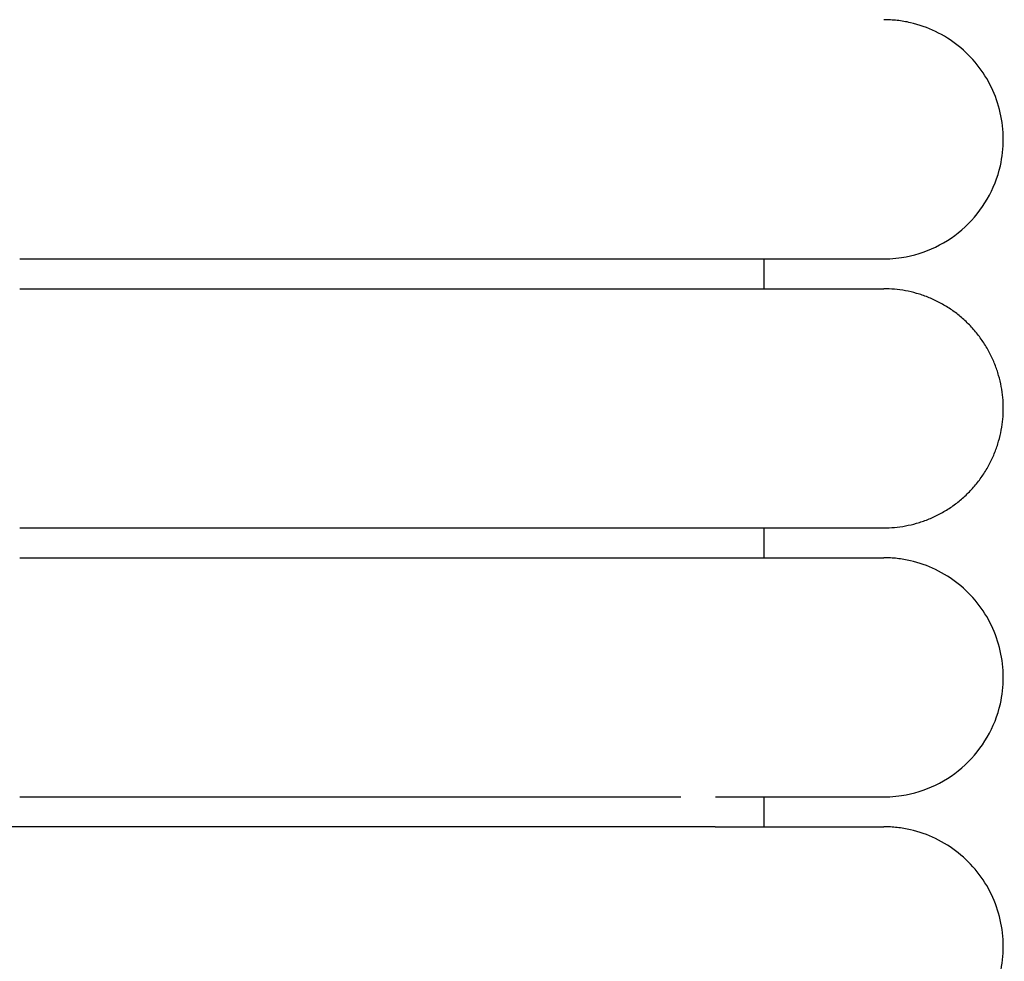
# Model space of a CAD drawing. Header units: millimetres. Extents: x -31695 to -19845, y -5614 to 7253.
# Tile 193 of 256: x -29429 to -29412, y 4966 to 4982. Entities that reach past the tile are written whole.
import ezdxf

# ---------------------------------------------------------------- set-up
doc = ezdxf.new("R2010")
doc.units = ezdxf.units.MM
doc.layers.add('2d', color=7, linetype='Continuous', true_color=0x000000)

msp = doc.modelspace()

# ---------------------------------------------------------------- linework, layer by layer
at = {"layer": '2d', "linetype": 'Continuous', "lineweight": -3}
for points, knots in [([(-29414.064, 4977.995), (-29414.031, 4977.995), (-29413.998, 4977.996), (-29413.898, 4978.001), (-29413.832, 4978.008), (-29413.766, 4978.017), (-29413.569, 4978.047), (-29413.377, 4978.107), (-29413.197, 4978.193), (-29413.017, 4978.28), (-29412.85, 4978.393), (-29412.704, 4978.529), (-29412.412, 4978.8), (-29412.203, 4979.161), (-29412.114, 4979.55), (-29412.048, 4979.842), (-29412.048, 4980.149), (-29412.115, 4980.44), (-29412.182, 4980.732), (-29412.314, 4981.008), (-29412.501, 4981.242), (-29412.687, 4981.476), (-29412.928, 4981.667), (-29413.197, 4981.797), (-29413.332, 4981.862), (-29413.474, 4981.912), (-29413.62, 4981.945), (-29413.693, 4981.962), (-29413.767, 4981.974), (-29413.878, 4981.987), (-29413.915, 4981.99), (-29413.981, 4981.993), (-29414.037, 4981.994), (-29414.065, 4981.995)], [23.445554, 23.445554, 23.445554, 23.445554, 23.445654, 23.445654, 23.445854, 23.445854, 23.445854, 24.046299, 24.046299, 24.046299, 24.647109, 24.647109, 24.647109, 25.861392, 25.861392, 25.861392, 26.766948, 26.766948, 26.766948, 27.671852, 27.671852, 27.671852, 28.577117, 28.577117, 28.577117, 29.026855, 29.026855, 29.026855, 29.266293, 29.266293, 29.386005, 29.386005, 29.475729, 29.475729, 29.475729, 29.475729]), ([(-29428.526, 4977.995), (-29428.325, 4977.995), (-29428.122, 4977.995), (-29427.922, 4977.995), (-29427.72, 4977.995), (-29427.519, 4977.995), (-29427.318, 4977.995), (-29427.117, 4977.995), (-29426.916, 4977.995), (-29426.716, 4977.995), (-29426.516, 4977.995), (-29426.317, 4977.995), (-29426.118, 4977.995), (-29425.919, 4977.995), (-29425.722, 4977.995), (-29425.525, 4977.995), (-29425.329, 4977.995), (-29425.133, 4977.995), (-29424.939, 4977.995), (-29424.915, 4977.995), (-29424.891, 4977.995), (-29424.867, 4977.995), (-29424.842, 4977.995), (-29424.818, 4977.995), (-29424.794, 4977.995), (-29424.746, 4977.995), (-29424.698, 4977.995), (-29424.649, 4977.995), (-29424.553, 4977.995), (-29424.457, 4977.995), (-29424.362, 4977.995), (-29424.171, 4977.995), (-29423.982, 4977.995), (-29423.795, 4977.995), (-29423.607, 4977.995), (-29423.422, 4977.995), (-29423.24, 4977.995), (-29423.059, 4977.995), (-29422.88, 4977.995), (-29422.705, 4977.995), (-29422.53, 4977.995), (-29422.358, 4977.995), (-29422.189, 4977.995), (-29422.02, 4977.995), (-29421.855, 4977.995), (-29421.693, 4977.995), (-29421.531, 4977.995), (-29421.372, 4977.995), (-29421.218, 4977.995), (-29421.063, 4977.995), (-29420.911, 4977.995), (-29420.764, 4977.995), (-29420.616, 4977.995), (-29420.473, 4977.995), (-29420.333, 4977.995), (-29420.263, 4977.995), (-29420.194, 4977.995), (-29420.126, 4977.995), (-29420.058, 4977.995), (-29419.991, 4977.995), (-29419.925, 4977.995), (-29419.921, 4977.995), (-29419.917, 4977.995), (-29419.913, 4977.995), (-29419.909, 4977.995), (-29419.905, 4977.995), (-29419.901, 4977.995), (-29419.893, 4977.995), (-29419.886, 4977.995), (-29419.878, 4977.995), (-29419.862, 4977.995), (-29419.847, 4977.995), (-29419.832, 4977.995), (-29419.801, 4977.995), (-29419.77, 4977.995), (-29419.739, 4977.995), (-29419.709, 4977.995), (-29419.678, 4977.995), (-29419.648, 4977.995), (-29419.64, 4977.995), (-29419.633, 4977.995), (-29419.625, 4977.995), (-29419.618, 4977.995), (-29419.61, 4977.995), (-29419.603, 4977.995), (-29419.588, 4977.995), (-29419.572, 4977.995), (-29419.557, 4977.995), (-29419.527, 4977.995), (-29419.497, 4977.995), (-29419.468, 4977.995), (-29419.438, 4977.995), (-29419.408, 4977.995), (-29419.379, 4977.995), (-29419.349, 4977.995), (-29419.32, 4977.995), (-29419.291, 4977.995), (-29419.276, 4977.995), (-29419.262, 4977.995), (-29419.247, 4977.995), (-29419.233, 4977.995), (-29419.218, 4977.995), (-29419.204, 4977.995), (-29419.146, 4977.995), (-29419.089, 4977.995), (-29419.033, 4977.995), (-29418.977, 4977.995), (-29418.921, 4977.995), (-29418.866, 4977.995), (-29418.811, 4977.995), (-29418.756, 4977.995), (-29418.703, 4977.995), (-29418.676, 4977.995), (-29418.649, 4977.995), (-29418.623, 4977.995), (-29418.597, 4977.995), (-29418.57, 4977.995), (-29418.544, 4977.995), (-29418.492, 4977.995), (-29418.441, 4977.995), (-29418.39, 4977.995), (-29418.34, 4977.995), (-29418.29, 4977.995), (-29418.241, 4977.995), (-29418.229, 4977.995), (-29418.217, 4977.995), (-29418.2, 4977.995), (-29418.198, 4977.995), (-29418.197, 4977.995), (-29418.186, 4977.995), (-29418.18, 4977.995), (-29418.174, 4977.995), (-29418.168, 4977.995), (-29418.162, 4977.995), (-29418.156, 4977.995), (-29418.15, 4977.995), (-29418.144, 4977.995), (-29418.138, 4977.995), (-29418.132, 4977.995), (-29418.12, 4977.995), (-29418.109, 4977.995), (-29418.097, 4977.995), (-29418.073, 4977.995), (-29418.05, 4977.995), (-29418.027, 4977.995), (-29418.003, 4977.995), (-29417.98, 4977.995), (-29417.958, 4977.995), (-29417.946, 4977.995), (-29417.935, 4977.995), (-29417.924, 4977.995), (-29417.912, 4977.995), (-29417.901, 4977.995), (-29417.89, 4977.995), (-29417.868, 4977.995), (-29417.846, 4977.995), (-29417.824, 4977.995), (-29417.813, 4977.995), (-29417.802, 4977.995), (-29417.791, 4977.995), (-29417.786, 4977.995), (-29417.781, 4977.995), (-29417.775, 4977.995), (-29417.772, 4977.995), (-29417.77, 4977.995), (-29417.759, 4977.995), (-29417.738, 4977.995), (-29417.717, 4977.995), (-29417.696, 4977.995), (-29417.685, 4977.995), (-29417.675, 4977.995), (-29417.664, 4977.995), (-29417.654, 4977.995), (-29417.644, 4977.995), (-29417.634, 4977.995), (-29417.629, 4977.995), (-29417.623, 4977.995), (-29417.618, 4977.995), (-29417.616, 4977.995), (-29417.613, 4977.995), (-29417.603, 4977.995), (-29417.593, 4977.995), (-29417.583, 4977.995), (-29417.573, 4977.995), (-29417.568, 4977.995), (-29417.563, 4977.995), (-29417.558, 4977.995), (-29417.553, 4977.995), (-29417.548, 4977.995), (-29417.543, 4977.995), (-29417.541, 4977.995), (-29417.539, 4977.995), (-29417.529, 4977.995), (-29417.524, 4977.995), (-29417.519, 4977.995), (-29417.507, 4977.995), (-29417.504, 4977.995), (-29417.502, 4977.995), (-29417.492, 4977.995), (-29417.49, 4977.995), (-29417.488, 4977.995), (-29417.478, 4977.995), (-29417.476, 4977.995), (-29417.473, 4977.995), (-29417.462, 4977.995), (-29417.26, 4977.995), (-29417.087, 4977.995), (-29416.883, 4977.995)], [0, 0, 0, 0, 0.604392, 0.604392, 0.604392, 1.209983, 1.209983, 1.209983, 1.816678, 1.816678, 1.816678, 2.424373, 2.424373, 2.424373, 3.032962, 3.032962, 3.032962, 3.642355, 3.642355, 3.642355, 3.718574, 3.718574, 3.718574, 3.794805, 3.794805, 3.794805, 3.947301, 3.947301, 3.947301, 4.252433, 4.252433, 4.252433, 4.863279, 4.863279, 4.863279, 5.473241, 5.473241, 5.473241, 6.077558, 6.077558, 6.077558, 6.676545, 6.676545, 6.676545, 7.270261, 7.270261, 7.270261, 7.858638, 7.858638, 7.858638, 8.441554, 8.441554, 8.441554, 9.018801, 9.018801, 9.018801, 9.305203, 9.305203, 9.305203, 9.590091, 9.590091, 9.590091, 9.606823, 9.606823, 9.606823, 9.623568, 9.623568, 9.623568, 9.657078, 9.657078, 9.657078, 9.724189, 9.724189, 9.724189, 9.858765, 9.858765, 9.858765, 9.993806, 9.993806, 9.993806, 10.027639, 10.027639, 10.027639, 10.0615, 10.0615, 10.0615, 10.129308, 10.129308, 10.129308, 10.265263, 10.265263, 10.265263, 10.401666, 10.401666, 10.401666, 10.53851, 10.53851, 10.53851, 10.607096, 10.607096, 10.607096, 10.67579, 10.67579, 10.67579, 10.951639, 10.951639, 10.951639, 11.229172, 11.229172, 11.229172, 11.508349, 11.508349, 11.508349, 11.648544, 11.648544, 11.648544, 11.78914, 11.78914, 11.78914, 12.071522, 12.071522, 12.071522, 12.355473, 12.355473, 12.355473, 12.435614, 12.435614, 12.435614, 12.462355, 12.462355, 12.462355, 12.498031, 12.498031, 12.498031, 12.533731, 12.533731, 12.533731, 12.569455, 12.569455, 12.569455, 12.640976, 12.640976, 12.640976, 12.784306, 12.784306, 12.784306, 12.928022, 12.928022, 12.928022, 13.000025, 13.000025, 13.000025, 13.072124, 13.072124, 13.072124, 13.216611, 13.216611, 13.216611, 13.289, 13.289, 13.289, 13.325231, 13.325231, 13.325231, 13.361486, 13.361486, 13.361486, 13.506747, 13.506747, 13.506747, 13.579524, 13.579524, 13.579524, 13.652399, 13.652399, 13.652399, 13.688873, 13.688873, 13.688873, 13.725371, 13.725371, 13.725371, 13.798442, 13.798442, 13.798442, 13.835014, 13.835014, 13.835014, 13.871611, 13.871611, 13.871611, 13.908233, 13.908233, 13.908233, 13.963212, 13.963212, 13.963212, 13.999896, 13.999896, 13.999896, 14.036605, 14.036605, 14.036605, 14.077932, 14.077932, 14.077932, 15.640745, 15.640745, 15.640745, 15.640745]), ([(-29416.883, 4977.995), (-29416.2, 4977.995), (-29415.638, 4977.995), (-29415.202, 4977.995), (-29414.832, 4977.995), (-29414.554, 4977.995), (-29414.365, 4977.995), (-29414.177, 4977.995), (-29414.078, 4977.995), (-29414.065, 4977.995)], [0, 0, 0, 0, 8.585628, 8.585628, 8.585628, 15.831623, 15.831623, 15.831623, 22.972424, 22.972424, 22.972424, 22.972424]), ([(-29428.526, 4972.995), (-29421.627, 4972.995), (-29417.15, 4972.995), (-29415.203, 4972.995), (-29414.833, 4972.995), (-29414.554, 4972.995), (-29414.365, 4972.995), (-29414.177, 4972.995), (-29414.079, 4972.995), (-29414.065, 4972.995)], [-29.446377, -29.446377, -29.446377, -29.446377, 8.828073, 8.828073, 8.828073, 16.038669, 16.038669, 16.038669, 23.144583, 23.144583, 23.144583, 23.144583]), ([(-29414.064, 4968.995), (-29414.031, 4968.995), (-29413.998, 4968.996), (-29413.898, 4969.001), (-29413.832, 4969.008), (-29413.766, 4969.017), (-29413.569, 4969.047), (-29413.377, 4969.107), (-29413.197, 4969.193), (-29413.017, 4969.28), (-29412.85, 4969.393), (-29412.704, 4969.529), (-29412.412, 4969.8), (-29412.203, 4970.161), (-29412.114, 4970.55), (-29412.048, 4970.842), (-29412.048, 4971.149), (-29412.115, 4971.44), (-29412.182, 4971.732), (-29412.314, 4972.008), (-29412.501, 4972.242), (-29412.687, 4972.476), (-29412.928, 4972.667), (-29413.197, 4972.797), (-29413.332, 4972.862), (-29413.474, 4972.912), (-29413.62, 4972.945), (-29413.693, 4972.962), (-29413.767, 4972.974), (-29413.878, 4972.987), (-29413.915, 4972.99), (-29413.981, 4972.993), (-29414.037, 4972.994), (-29414.065, 4972.995)], [23.445655, 23.445655, 23.445655, 23.445655, 23.445721, 23.445721, 23.445854, 23.445854, 23.445854, 24.046299, 24.046299, 24.046299, 24.647109, 24.647109, 24.647109, 25.861392, 25.861392, 25.861392, 26.766948, 26.766948, 26.766948, 27.671852, 27.671852, 27.671852, 28.577116, 28.577116, 28.577116, 29.026855, 29.026855, 29.026855, 29.266293, 29.266293, 29.386005, 29.386005, 29.475729, 29.475729, 29.475729, 29.475729]), ([(-29428.526, 4968.995), (-29428.325, 4968.995), (-29428.122, 4968.995), (-29427.922, 4968.995), (-29427.72, 4968.995), (-29427.519, 4968.995), (-29427.318, 4968.995), (-29427.117, 4968.995), (-29426.916, 4968.995), (-29426.716, 4968.995), (-29426.516, 4968.995), (-29426.317, 4968.995), (-29426.118, 4968.995), (-29425.919, 4968.995), (-29425.722, 4968.995), (-29425.525, 4968.995), (-29425.329, 4968.995), (-29425.133, 4968.995), (-29424.939, 4968.995), (-29424.915, 4968.995), (-29424.891, 4968.995), (-29424.867, 4968.995), (-29424.842, 4968.995), (-29424.818, 4968.995), (-29424.794, 4968.995), (-29424.746, 4968.995), (-29424.698, 4968.995), (-29424.649, 4968.995), (-29424.553, 4968.995), (-29424.457, 4968.995), (-29424.362, 4968.995), (-29424.171, 4968.995), (-29423.982, 4968.995), (-29423.795, 4968.995), (-29423.607, 4968.995), (-29423.422, 4968.995), (-29423.24, 4968.995), (-29423.059, 4968.995), (-29422.88, 4968.995), (-29422.705, 4968.995), (-29422.53, 4968.995), (-29422.358, 4968.995), (-29422.189, 4968.995), (-29422.02, 4968.995), (-29421.855, 4968.995), (-29421.693, 4968.995), (-29421.531, 4968.995), (-29421.372, 4968.995), (-29421.218, 4968.995), (-29421.063, 4968.995), (-29420.911, 4968.995), (-29420.764, 4968.995), (-29420.616, 4968.995), (-29420.473, 4968.995), (-29420.333, 4968.995), (-29420.263, 4968.995), (-29420.194, 4968.995), (-29420.126, 4968.995), (-29420.058, 4968.995), (-29419.991, 4968.995), (-29419.925, 4968.995), (-29419.921, 4968.995), (-29419.917, 4968.995), (-29419.913, 4968.995), (-29419.909, 4968.995), (-29419.905, 4968.995), (-29419.901, 4968.995), (-29419.893, 4968.995), (-29419.886, 4968.995), (-29419.878, 4968.995), (-29419.862, 4968.995), (-29419.847, 4968.995), (-29419.832, 4968.995), (-29419.801, 4968.995), (-29419.77, 4968.995), (-29419.739, 4968.995), (-29419.709, 4968.995), (-29419.678, 4968.995), (-29419.648, 4968.995), (-29419.64, 4968.995), (-29419.633, 4968.995), (-29419.625, 4968.995), (-29419.618, 4968.995), (-29419.61, 4968.995), (-29419.603, 4968.995), (-29419.588, 4968.995), (-29419.572, 4968.995), (-29419.557, 4968.995), (-29419.527, 4968.995), (-29419.497, 4968.995), (-29419.468, 4968.995), (-29419.438, 4968.995), (-29419.408, 4968.995), (-29419.379, 4968.995), (-29419.349, 4968.995), (-29419.32, 4968.995), (-29419.291, 4968.995), (-29419.276, 4968.995), (-29419.262, 4968.995), (-29419.247, 4968.995), (-29419.233, 4968.995), (-29419.218, 4968.995), (-29419.204, 4968.995), (-29419.146, 4968.995), (-29419.089, 4968.995), (-29419.033, 4968.995), (-29418.977, 4968.995), (-29418.921, 4968.995), (-29418.866, 4968.995), (-29418.811, 4968.995), (-29418.756, 4968.995), (-29418.703, 4968.995), (-29418.676, 4968.995), (-29418.649, 4968.995), (-29418.623, 4968.995), (-29418.597, 4968.995), (-29418.57, 4968.995), (-29418.544, 4968.995), (-29418.492, 4968.995), (-29418.441, 4968.995), (-29418.39, 4968.995), (-29418.34, 4968.995), (-29418.29, 4968.995), (-29418.241, 4968.995), (-29418.229, 4968.995), (-29418.217, 4968.995), (-29418.2, 4968.995), (-29418.198, 4968.995), (-29418.197, 4968.995), (-29418.186, 4968.995), (-29418.18, 4968.995), (-29418.174, 4968.995), (-29418.168, 4968.995), (-29418.162, 4968.995), (-29418.156, 4968.995), (-29418.15, 4968.995), (-29418.144, 4968.995), (-29418.138, 4968.995), (-29418.132, 4968.995), (-29418.12, 4968.995), (-29418.109, 4968.995), (-29418.097, 4968.995), (-29418.073, 4968.995), (-29418.05, 4968.995), (-29418.027, 4968.995), (-29418.003, 4968.995), (-29417.98, 4968.995), (-29417.958, 4968.995), (-29417.946, 4968.995), (-29417.935, 4968.995), (-29417.924, 4968.995), (-29417.912, 4968.995), (-29417.901, 4968.995), (-29417.89, 4968.995), (-29417.868, 4968.995), (-29417.846, 4968.995), (-29417.824, 4968.995), (-29417.813, 4968.995), (-29417.802, 4968.995), (-29417.791, 4968.995), (-29417.786, 4968.995), (-29417.781, 4968.995), (-29417.775, 4968.995), (-29417.772, 4968.995), (-29417.77, 4968.995), (-29417.759, 4968.995), (-29417.738, 4968.995), (-29417.717, 4968.995), (-29417.696, 4968.995), (-29417.685, 4968.995), (-29417.675, 4968.995), (-29417.664, 4968.995), (-29417.654, 4968.995), (-29417.644, 4968.995), (-29417.634, 4968.995), (-29417.629, 4968.995), (-29417.623, 4968.995), (-29417.618, 4968.995), (-29417.616, 4968.995), (-29417.613, 4968.995), (-29417.603, 4968.995), (-29417.593, 4968.995), (-29417.583, 4968.995), (-29417.573, 4968.995), (-29417.568, 4968.995), (-29417.563, 4968.995), (-29417.558, 4968.995), (-29417.553, 4968.995), (-29417.548, 4968.995), (-29417.543, 4968.995), (-29417.541, 4968.995), (-29417.539, 4968.995), (-29417.529, 4968.995), (-29417.524, 4968.995), (-29417.519, 4968.995), (-29417.46, 4968.995)], [0, 0, 0, 0, 0.610358, 0.610358, 0.610358, 1.221927, 1.221927, 1.221927, 1.83461, 1.83461, 1.83461, 2.448304, 2.448304, 2.448304, 3.0629, 3.0629, 3.0629, 3.678308, 3.678308, 3.678308, 3.75528, 3.75528, 3.75528, 3.832263, 3.832263, 3.832263, 3.986264, 3.986264, 3.986264, 4.294408, 4.294408, 4.294408, 4.911284, 4.911284, 4.911284, 5.527267, 5.527267, 5.527267, 6.137548, 6.137548, 6.137548, 6.742448, 6.742448, 6.742448, 7.342024, 7.342024, 7.342024, 7.936209, 7.936209, 7.936209, 8.524879, 8.524879, 8.524879, 9.107824, 9.107824, 9.107824, 9.397053, 9.397053, 9.397053, 9.684753, 9.684753, 9.684753, 9.701651, 9.701651, 9.701651, 9.71856, 9.71856, 9.71856, 9.752402, 9.752402, 9.752402, 9.820175, 9.820175, 9.820175, 9.956079, 9.956079, 9.956079, 10.092453, 10.092453, 10.092453, 10.12662, 10.12662, 10.12662, 10.160815, 10.160815, 10.160815, 10.229292, 10.229292, 10.229292, 10.366589, 10.366589, 10.366589, 10.504338, 10.504338, 10.504338, 10.642533, 10.642533, 10.642533, 10.711796, 10.711796, 10.711796, 10.781169, 10.781169, 10.781169, 11.059741, 11.059741, 11.059741, 11.340013, 11.340013, 11.340013, 11.621946, 11.621946, 11.621946, 11.763525, 11.763525, 11.763525, 11.905508, 11.905508, 11.905508, 12.190678, 12.190678, 12.190678, 12.477431, 12.477431, 12.477431, 12.558363, 12.558363, 12.558363, 12.585368, 12.585368, 12.585368, 12.621396, 12.621396, 12.621396, 12.657449, 12.657449, 12.657449, 12.693526, 12.693526, 12.693526, 12.765752, 12.765752, 12.765752, 12.910498, 12.910498, 12.910498, 13.055632, 13.055632, 13.055632, 13.128346, 13.128346, 13.128346, 13.201157, 13.201157, 13.201157, 13.34707, 13.34707, 13.34707, 13.420173, 13.420173, 13.420173, 13.456762, 13.456762, 13.456762, 13.493375, 13.493375, 13.493375, 13.64007, 13.64007, 13.64007, 13.713565, 13.713565, 13.713565, 13.787159, 13.787159, 13.787159, 13.823993, 13.823993, 13.823993, 13.860852, 13.860852, 13.860852, 13.934643, 13.934643, 13.934643, 13.971577, 13.971577, 13.971577, 14.008535, 14.008535, 14.008535, 14.045518, 14.045518, 14.045518, 14.082527, 14.082527, 14.082527, 14.082527]), ([(-29416.883, 4968.995), (-29416.2, 4968.995), (-29415.638, 4968.995), (-29415.202, 4968.995), (-29414.832, 4968.995), (-29414.554, 4968.995), (-29414.365, 4968.995), (-29414.177, 4968.995), (-29414.078, 4968.995), (-29414.065, 4968.995)], [0, 0, 0, 0, 8.585629, 8.585629, 8.585629, 15.831625, 15.831625, 15.831625, 22.972428, 22.972428, 22.972428, 22.972428]), ([(-29416.884, 4968.495), (-29417.049, 4968.495), (-29417.306, 4968.495), (-29417.634, 4968.495), (-29417.644, 4968.495), (-29417.654, 4968.495), (-29417.664, 4968.495), (-29417.675, 4968.495), (-29417.685, 4968.495), (-29417.696, 4968.495), (-29417.716, 4968.495), (-29417.738, 4968.495), (-29417.759, 4968.495), (-29417.762, 4968.495), (-29417.764, 4968.495), (-29417.775, 4968.495), (-29417.78, 4968.495), (-29417.786, 4968.495), (-29417.791, 4968.495), (-29417.802, 4968.495), (-29417.813, 4968.495), (-29417.824, 4968.495), (-29417.846, 4968.495), (-29417.868, 4968.495), (-29417.89, 4968.495), (-29417.901, 4968.495), (-29417.912, 4968.495), (-29417.924, 4968.495), (-29417.935, 4968.495), (-29417.946, 4968.495), (-29417.958, 4968.495), (-29417.98, 4968.495), (-29418.003, 4968.495), (-29418.026, 4968.495), (-29418.05, 4968.495), (-29418.073, 4968.495), (-29418.097, 4968.495), (-29418.109, 4968.495), (-29418.12, 4968.495), (-29418.132, 4968.495), (-29418.138, 4968.495), (-29418.144, 4968.495), (-29418.15, 4968.495), (-29418.156, 4968.495), (-29418.162, 4968.495), (-29418.168, 4968.495), (-29418.174, 4968.495), (-29418.18, 4968.495), (-29418.186, 4968.495), (-29418.189, 4968.495), (-29418.192, 4968.495), (-29418.204, 4968.495), (-29418.217, 4968.495), (-29418.229, 4968.495), (-29418.241, 4968.495), (-29418.29, 4968.495), (-29418.34, 4968.495), (-29418.39, 4968.495), (-29418.441, 4968.495), (-29418.492, 4968.495), (-29418.544, 4968.495), (-29418.57, 4968.495), (-29418.596, 4968.495), (-29418.623, 4968.495), (-29418.649, 4968.495), (-29418.676, 4968.495), (-29418.703, 4968.495), (-29418.756, 4968.495), (-29418.811, 4968.495), (-29418.866, 4968.495), (-29418.921, 4968.495), (-29418.976, 4968.495), (-29419.033, 4968.495), (-29419.089, 4968.495), (-29419.146, 4968.495), (-29419.204, 4968.495), (-29419.218, 4968.495), (-29419.233, 4968.495), (-29419.247, 4968.495), (-29419.262, 4968.495), (-29419.276, 4968.495), (-29419.291, 4968.495), (-29419.32, 4968.495), (-29419.349, 4968.495), (-29419.379, 4968.495), (-29419.408, 4968.495), (-29419.438, 4968.495), (-29419.468, 4968.495), (-29419.497, 4968.495), (-29419.527, 4968.495), (-29419.557, 4968.495), (-29419.572, 4968.495), (-29419.587, 4968.495), (-29419.603, 4968.495), (-29419.61, 4968.495), (-29419.618, 4968.495), (-29419.625, 4968.495), (-29419.633, 4968.495), (-29419.64, 4968.495), (-29419.648, 4968.495), (-29419.678, 4968.495), (-29419.709, 4968.495), (-29419.739, 4968.495), (-29419.77, 4968.495), (-29419.801, 4968.495), (-29419.831, 4968.495), (-29419.847, 4968.495), (-29419.862, 4968.495), (-29419.878, 4968.495), (-29419.886, 4968.495), (-29419.893, 4968.495), (-29419.901, 4968.495), (-29419.905, 4968.495), (-29419.909, 4968.495), (-29419.913, 4968.495), (-29419.917, 4968.495), (-29419.921, 4968.495), (-29419.924, 4968.495), (-29419.991, 4968.495), (-29420.058, 4968.495), (-29420.126, 4968.495), (-29420.194, 4968.495), (-29420.263, 4968.495), (-29420.333, 4968.495), (-29420.472, 4968.495), (-29420.616, 4968.495), (-29420.764, 4968.495), (-29420.911, 4968.495), (-29421.063, 4968.495), (-29421.217, 4968.495), (-29421.372, 4968.495), (-29421.531, 4968.495), (-29421.693, 4968.495), (-29421.855, 4968.495), (-29422.02, 4968.495), (-29422.189, 4968.495), (-29422.358, 4968.495), (-29422.53, 4968.495), (-29422.705, 4968.495), (-29422.88, 4968.495), (-29423.059, 4968.495), (-29423.24, 4968.495), (-29423.422, 4968.495), (-29423.607, 4968.495), (-29423.795, 4968.495), (-29423.982, 4968.495), (-29424.171, 4968.495), (-29424.362, 4968.495), (-29424.457, 4968.495), (-29424.553, 4968.495), (-29424.649, 4968.495), (-29424.697, 4968.495), (-29424.746, 4968.495), (-29424.794, 4968.495), (-29424.818, 4968.495), (-29424.842, 4968.495), (-29424.867, 4968.495), (-29424.891, 4968.495), (-29424.915, 4968.495), (-29424.939, 4968.495), (-29425.133, 4968.495), (-29425.329, 4968.495), (-29425.525, 4968.495), (-29425.722, 4968.495), (-29425.919, 4968.495), (-29426.118, 4968.495), (-29426.317, 4968.495), (-29426.516, 4968.495), (-29426.716, 4968.495), (-29426.916, 4968.495), (-29427.117, 4968.495), (-29427.318, 4968.495), (-29427.519, 4968.495), (-29427.72, 4968.495), (-29427.922, 4968.495), (-29428.123, 4968.495), (-29428.324, 4968.495), (-29428.526, 4968.495)], [1.757246, 1.757246, 1.757246, 1.757246, 4.09748, 4.09748, 4.09748, 4.170358, 4.170358, 4.170358, 4.243138, 4.243138, 4.243138, 4.388404, 4.388404, 4.388404, 4.424661, 4.424661, 4.424661, 4.460894, 4.460894, 4.460894, 4.533286, 4.533286, 4.533286, 4.677778, 4.677778, 4.677778, 4.74988, 4.74988, 4.74988, 4.821886, 4.821886, 4.821886, 4.965607, 4.965607, 4.965607, 5.108943, 5.108943, 5.108943, 5.180467, 5.180467, 5.180467, 5.216193, 5.216193, 5.216193, 5.251895, 5.251895, 5.251895, 5.287572, 5.287572, 5.287572, 5.323226, 5.323226, 5.323226, 5.394459, 5.394459, 5.394459, 5.678415, 5.678415, 5.678415, 5.960802, 5.960802, 5.960802, 6.101403, 6.101403, 6.101403, 6.241603, 6.241603, 6.241603, 6.520784, 6.520784, 6.520784, 6.798325, 6.798325, 6.798325, 7.074179, 7.074179, 7.074179, 7.142876, 7.142876, 7.142876, 7.211465, 7.211465, 7.211465, 7.348314, 7.348314, 7.348314, 7.484722, 7.484722, 7.484722, 7.620682, 7.620682, 7.620682, 7.688493, 7.688493, 7.688493, 7.722356, 7.722356, 7.722356, 7.75619, 7.75619, 7.75619, 7.891237, 7.891237, 7.891237, 8.025817, 8.025817, 8.025817, 8.092931, 8.092931, 8.092931, 8.126443, 8.126443, 8.126443, 8.143188, 8.143188, 8.143188, 8.159922, 8.159922, 8.159922, 8.444815, 8.444815, 8.444815, 8.731223, 8.731223, 8.731223, 9.30846, 9.30846, 9.30846, 9.891382, 9.891382, 9.891382, 10.479754, 10.479754, 10.479754, 11.073467, 11.073467, 11.073467, 11.67246, 11.67246, 11.67246, 12.276772, 12.276772, 12.276772, 12.88673, 12.88673, 12.88673, 13.497573, 13.497573, 13.497573, 13.802713, 13.802713, 13.802713, 13.955214, 13.955214, 13.955214, 14.031448, 14.031448, 14.031448, 14.10767, 14.10767, 14.10767, 14.717066, 14.717066, 14.717066, 15.325664, 15.325664, 15.325664, 15.933359, 15.933359, 15.933359, 16.540065, 16.540065, 16.540065, 17.145656, 17.145656, 17.145656, 17.750054, 17.750054, 17.750054, 17.750054]), ([(-29416.884, 4968.495), (-29416.198, 4968.495), (-29415.637, 4968.495), (-29415.203, 4968.495), (-29414.833, 4968.495), (-29414.554, 4968.495), (-29414.365, 4968.495), (-29414.177, 4968.495), (-29414.079, 4968.495), (-29414.065, 4968.495)], [0, 0, 0, 0, 8.649968, 8.649968, 8.649968, 15.950267, 15.950267, 15.950267, 23.144583, 23.144583, 23.144583, 23.144583]), ([(-29414.064, 4964.495), (-29414.031, 4964.495), (-29413.998, 4964.496), (-29413.898, 4964.501), (-29413.832, 4964.508), (-29413.766, 4964.517), (-29413.569, 4964.547), (-29413.377, 4964.607), (-29413.197, 4964.693), (-29413.017, 4964.78), (-29412.85, 4964.893), (-29412.704, 4965.029), (-29412.412, 4965.3), (-29412.203, 4965.661), (-29412.114, 4966.05), (-29412.048, 4966.342), (-29412.048, 4966.649), (-29412.115, 4966.94), (-29412.182, 4967.232), (-29412.314, 4967.508), (-29412.501, 4967.742), (-29412.687, 4967.976), (-29412.928, 4968.167), (-29413.197, 4968.297), (-29413.332, 4968.362), (-29413.474, 4968.412), (-29413.62, 4968.445), (-29413.693, 4968.462), (-29413.767, 4968.474), (-29413.878, 4968.487), (-29413.915, 4968.49), (-29413.981, 4968.493), (-29414.037, 4968.494), (-29414.065, 4968.495)], [23.445448, 23.445448, 23.445448, 23.445448, 23.445583, 23.445583, 23.445854, 23.445854, 23.445854, 24.046299, 24.046299, 24.046299, 24.647109, 24.647109, 24.647109, 25.861392, 25.861392, 25.861392, 26.766948, 26.766948, 26.766948, 27.671852, 27.671852, 27.671852, 28.577116, 28.577116, 28.577116, 29.026855, 29.026855, 29.026855, 29.266293, 29.266293, 29.386005, 29.386005, 29.475729, 29.475729, 29.475729, 29.475729])]:
    msp.add_open_spline(points, degree=3, knots=knots, dxfattribs=at)
for points in [[(-29416.065, 4977.495), (-29416.065, 4977.745), (-29416.065, 4977.995)], [(-29416.065, 4972.995), (-29416.065, 4973.245), (-29416.065, 4973.495)], [(-29416.065, 4968.495), (-29416.065, 4968.745), (-29416.065, 4968.995)], [(-29428.526, 4968.495), (-29437.295, 4968.495), (-29446.065, 4968.495)]]:
    msp.add_open_spline(points, degree=2, dxfattribs=at)
for points, weights, knots in [([(-29428.526, 4977.495), (-29423.555, 4977.495), (-29420.04, 4977.495), (-29417.69, 4977.495), (-29416.884, 4977.495)], [1, 0.853553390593, 0.853553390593, 0.853553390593, 0.919067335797], [0, 0, 0, 9.941125, 9.941125, 16.590224, 16.590224, 16.590224]), ([(-29414.065, 4973.495), (-29412.065, 4973.495), (-29412.065, 4975.495), (-29412.065, 4977.495), (-29414.065, 4977.495)], [1, 0.707106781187, 1, 0.707106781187, 1], [0, 0, 0, 1.570796, 1.570796, 3.141593, 3.141593, 3.141593]), ([(-29428.526, 4973.495), (-29423.555, 4973.495), (-29420.04, 4973.495), (-29417.69, 4973.495), (-29416.884, 4973.495)], [1, 0.853553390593, 0.853553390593, 0.853553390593, 0.919067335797], [0, 0, 0, 9.941125, 9.941125, 16.590224, 16.590224, 16.590224])]:
    msp.add_rational_spline(points, weights, degree=2, knots=knots, dxfattribs=at)
for points in [[(-29416.884, 4977.495), (-29414.065, 4977.495), (-29414.065, 4977.495)], [(-29416.884, 4973.495), (-29414.065, 4973.495), (-29414.065, 4973.495)]]:
    msp.add_rational_spline(points, [0.919067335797, 0.951503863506, 1], degree=2, dxfattribs=at)

doc.saveas('drawing.dxf')
